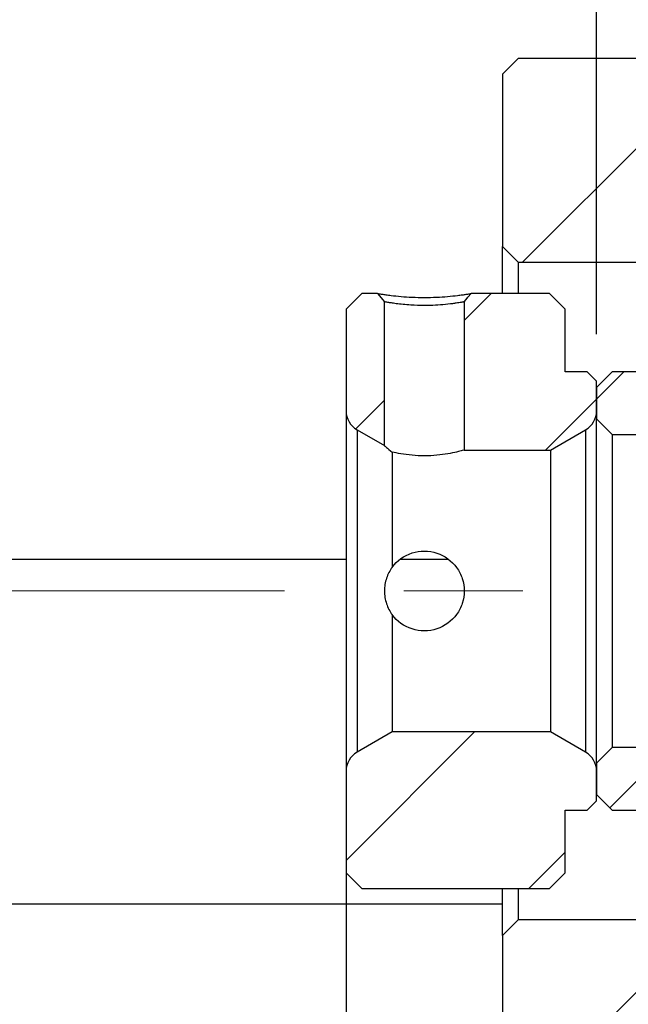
# Model space of a CAD drawing. Header units: millimetres. Extents: x 33 to 276, y 6 to 197.
# Tile 6 of 11: x 210 to 223, y 39 to 60. Entities that reach past the tile are written whole.
import ezdxf

# ---------------------------------------------------------------- set-up
doc = ezdxf.new("R2010")
doc.units = ezdxf.units.MM
doc.linetypes.add('CENTERX2', pattern=[20.32, 12.7, -2.54, 2.54, -2.54])
doc.layers.add('FORMAT', color=7, linetype='Continuous')
doc.styles.add('SLDTEXTSTYLE0', font='TXT', dxfattribs={"width": 0.75})
doc.dimstyles.new('SLDDIMSTYLE2', dxfattribs={"dimtxt": 3.5, "dimasz": 2.5, "dimexe": 0, "dimexo": 0.0625, "dimgap": 0.875, "dimtad": 1, "dimdec": 1, "dimlfac": 1.5, "dimrnd": 1e-09, "dimzin": 12, "dimdsep": 46, "dimtxsty": 'SLDTEXTSTYLE0', "dimsah": 1, "dimcen": 0.09, "dimadec": 0, "dimazin": 3, "dimtfac": 1, "dimtdec": 1, "dimtmove": 0, "dimatfit": 0, "dimfxl": 1, "dimfrac": 2, "dimtolj": 1, "dimtzin": 12, "dimarcsym": 0})

# ---------------------------------------------------------------- blocks, each defined once
blk = doc.blocks.new('_D_17')
at = {"layer": 'FORMAT', "color": 7}
for p, q in [((222.683, 53.439), (222.683, 63.641)), ((226.35, 57.306), (226.35, 63.641)), ((222.683, 62.641), (217.183, 62.641)), ((226.35, 62.641), (222.683, 62.641)), ((226.35, 62.641), (231.85, 62.641))]:
    blk.add_line(p, q, dxfattribs=at)
for points in [[(222.683, 62.641), (220.183, 62.891), (220.183, 62.391)], [(226.35, 62.641), (228.85, 62.391), (228.85, 62.891)]]:
    blk.add_solid(points, dxfattribs=at)
at = {"layer": 'FORMAT', "color": 7, "insert": (221.961, 67.153), "char_height": 3.5, "attachment_point": 1, "style": 'SLDTEXTSTYLE0'}
blk.add_mtext('5.5', dxfattribs=at)
blk = doc.blocks.new('_D_18')
at = {"layer": 'FORMAT', "color": 7}
for p, q in [((217.35, 50.809), (217.35, 26.999)), ((237.017, 38.306), (237.017, 26.999)), ((217.35, 27.999), (211.85, 27.999)), ((217.35, 27.999), (237.017, 27.999)), ((237.017, 27.999), (242.517, 27.999))]:
    blk.add_line(p, q, dxfattribs=at)
for points in [[(217.35, 27.999), (214.85, 28.249), (214.85, 27.749)], [(237.017, 27.999), (239.517, 27.749), (239.517, 28.249)]]:
    blk.add_solid(points, dxfattribs=at)
at = {"layer": 'FORMAT', "color": 7, "char_height": 3.5, "attachment_point": 1, "style": 'SLDTEXTSTYLE0'}
for s, insert in [('(', (220.437, 32.511)), (')', (231.209, 32.511)), ('29.5', (222.157, 32.511))]:
    blk.add_mtext(s, dxfattribs=dict(at, insert=insert))

msp = doc.modelspace()

# ---------------------------------------------------------------- hatches: boundary and pattern name
at = {"layer": 'FORMAT', "linetype": 'Continuous', "lineweight": 18}
h = msp.add_hatch(dxfattribs=at)
h.set_pattern_fill('ANSI31', color=256, style=0)
edge = h.paths.add_edge_path(flags=0)
edge.add_line((220.68322807, 55.30606061), (221.01656141, 54.97272727))
edge.add_line((221.01656141, 54.97272727), (226.01656141, 54.97272727))
edge.add_line((226.01656141, 54.97272727), (226.34989474, 55.30606061))
edge.add_line((226.34989474, 55.30606061), (226.34989474, 56.30606061))
edge.add_line((226.34989474, 56.30606061), (226.01656141, 56.63939394))
edge.add_line((226.01656141, 56.63939394), (225.28322807, 56.63939394))
edge.add_arc((225.28322807, 56.90606061), 0.26666667, 180, 270, ccw=False)
edge.add_line((225.01656141, 56.90606061), (225.01656141, 58.97272727))
edge.add_line((225.01656141, 58.97272727), (224.68322807, 59.30606061))
edge.add_line((224.68322807, 59.30606061), (221.01656141, 59.30606061))
edge.add_line((221.01656141, 59.30606061), (220.68322807, 58.97272727))
edge.add_line((220.68322807, 58.97272727), (220.68322807, 55.30606061))
h = msp.add_hatch(dxfattribs=at)
h.set_pattern_fill('ANSI31', color=256, style=0)
edge = h.paths.add_edge_path(flags=0)
edge.add_line((218.16656141, 54.12976855), (218.02109166, 54.30606061))
edge.add_line((218.02109166, 54.30606061), (217.68322807, 54.30606061))
edge.add_line((217.68322807, 54.30606061), (217.34989474, 53.97272727))
edge.add_line((217.34989474, 53.97272727), (217.34989474, 51.80882407))
edge.add_arc((217.81656141, 51.80882407), 0.46666667, 180, 240)
edge.add_line((217.58322807, 51.40467888), (218.16656141, 51.06789122))
edge.add_line((218.16656141, 51.06789122), (218.16656141, 54.12976855))
h = msp.add_hatch(dxfattribs=at)
h.set_pattern_fill('ANSI31', color=256, style=0)
edge = h.paths.add_edge_path(flags=0)
edge.add_line((222.01656141, 53.97272727), (221.68322807, 54.30606061))
edge.add_line((221.68322807, 54.30606061), (220.01202976, 54.30606061))
edge.add_line((220.01202999, 54.30606044), (219.86656041, 54.12976839))
edge.add_line((219.86656141, 54.12976843), (219.86656141, 50.97272727))
edge.add_line((219.86656141, 50.97272727), (221.70173261, 50.97272727))
edge.add_line((221.70173261, 50.97272727), (222.44989474, 51.40467888))
edge.add_arc((222.21656141, 51.80882407), 0.46666667, 300, 360)
edge.add_line((222.68322807, 51.80882407), (222.68322807, 52.43939394))
edge.add_line((222.68322807, 52.43939394), (222.48322807, 52.63939394))
edge.add_line((222.48322807, 52.63939394), (222.01656141, 52.63939394))
edge.add_line((222.01656141, 52.63939394), (222.01656141, 53.97272727))
h = msp.add_hatch(dxfattribs=at)
h.set_pattern_fill('ANSI31', color=256, style=0)
edge = h.paths.add_edge_path(flags=0)
edge.add_line((222.68322807, 51.63939394), (223.01656141, 51.30606061))
edge.add_line((223.01656141, 51.30606061), (226.01656141, 51.30606061))
edge.add_arc((226.01656141, 51.63939394), 0.33333333, 270, 360)
edge.add_line((226.34989474, 51.63939394), (226.34989474, 52.30606061))
edge.add_arc((226.01656141, 52.30606061), 0.33333333, 0, 90)
edge.add_line((226.01656141, 52.63939394), (223.01656141, 52.63939394))
edge.add_line((223.01656141, 52.63939394), (222.68322807, 52.30606061))
edge.add_line((222.68322807, 52.30606061), (222.68322807, 51.63939394))
h = msp.add_hatch(dxfattribs=at)
h.set_pattern_fill('ANSI31', color=256, style=0)
edge = h.paths.add_edge_path(flags=0)
edge.add_line((217.34989474, 41.97272727), (217.68322807, 41.63939394))
edge.add_line((217.68322807, 41.63939394), (221.68322807, 41.63939394))
edge.add_line((221.68322807, 41.63939394), (222.01656141, 41.97272727))
edge.add_line((222.01656141, 41.97272727), (222.01656141, 43.30606061))
edge.add_line((222.01656141, 43.30606061), (222.48322807, 43.30606061))
edge.add_line((222.48322807, 43.30606061), (222.68322807, 43.50606061))
edge.add_line((222.68322807, 43.50606061), (222.68322807, 44.13663048))
edge.add_arc((222.21656141, 44.13663048), 0.46666667, 360, 420)
edge.add_line((222.44989474, 44.54077567), (221.70173261, 44.97272727))
edge.add_line((221.70173261, 44.97272727), (218.3313902, 44.97272727))
edge.add_line((218.3313902, 44.97272727), (217.58322807, 44.54077567))
edge.add_arc((217.81656141, 44.13663048), 0.46666667, 120, 180)
edge.add_line((217.34989474, 44.13663048), (217.34989474, 41.97272727))
h = msp.add_hatch(dxfattribs=at)
h.set_pattern_fill('ANSI31', color=256, style=0)
edge = h.paths.add_edge_path(flags=0)
edge.add_line((223.01656141, 44.63939394), (222.68322807, 44.30606061))
edge.add_line((222.68322807, 44.30606061), (222.68322807, 43.63939394))
edge.add_line((222.68322807, 43.63939394), (223.01656141, 43.30606061))
edge.add_line((223.01656141, 43.30606061), (226.01656141, 43.30606061))
edge.add_arc((226.01656141, 43.63939394), 0.33333333, 270, 360)
edge.add_line((226.34989474, 43.63939394), (226.34989474, 44.30606061))
edge.add_arc((226.01656141, 44.30606061), 0.33333333, 360, 450)
edge.add_line((226.01656141, 44.63939394), (223.01656141, 44.63939394))
h = msp.add_hatch(dxfattribs=at)
h.set_pattern_fill('ANSI31', color=256, style=0)
edge = h.paths.add_edge_path(flags=0)
edge.add_line((221.01656141, 40.97272727), (220.68322807, 40.63939394))
edge.add_line((220.68322807, 40.63939394), (220.68322807, 36.97272727))
edge.add_line((220.68322807, 36.97272727), (221.01656141, 36.63939394))
edge.add_line((221.01656141, 36.63939394), (224.68322807, 36.63939394))
edge.add_line((224.68322807, 36.63939394), (225.01656141, 36.97272727))
edge.add_line((225.01656141, 36.97272727), (225.01656141, 39.03939394))
edge.add_arc((225.28322807, 39.03939394), 0.26666667, 90, 180, ccw=False)
edge.add_line((225.28322807, 39.30606061), (226.01656141, 39.30606061))
edge.add_line((226.01656141, 39.30606061), (226.34989474, 39.63939394))
edge.add_line((226.34989474, 39.63939394), (226.34989474, 40.63939394))
edge.add_line((226.34989474, 40.63939394), (226.01656141, 40.97272727))
edge.add_line((226.01656141, 40.97272727), (221.01656141, 40.97272727))

# ---------------------------------------------------------------- linework, layer by layer
at = {"color": 7, "linetype": 'Continuous', "lineweight": 25}
for p, q in [((220.6832285, 58.97272721), (221.01656127, 59.30606122)), ((224.68322791, 59.30606122), (221.01656127, 59.30606122)), ((220.6832285, 58.97272721), (220.6832285, 55.30606057)), ((221.01656127, 54.97272718), (220.6832285, 55.30606057)), ((220.6832285, 54.3060604), (220.6832285, 55.30606057)), ((221.01656127, 54.97272718), (226.01656146, 54.97272718)), ((221.01656127, 54.97272718), (221.01656127, 54.3060604)), ((217.34989462, 53.97272701), (217.68322863, 54.3060604)), ((218.02109135, 54.3060604), (217.68322863, 54.3060604)), ((218.02109135, 54.3060604), (218.16656145, 54.12976849)), ((221.68322804, 54.3060604), (220.01202929, 54.3060604)), ((221.68322804, 54.3060604), (222.01656081, 53.97272701)), ((218.16656145, 51.06789124), (218.16656145, 54.12976849)), ((219.86656167, 54.12976849), (219.86656167, 50.97272714)), ((217.34989462, 53.97272701), (217.34989462, 51.80882416)), ((222.01656081, 52.63939408), (222.01656081, 53.97272701)), ((222.48322792, 52.63939408), (222.01656081, 52.63939408)), ((222.48322792, 52.63939408), (222.68322759, 52.4393938)), ((222.68322759, 52.3060607), (223.01656159, 52.63939408)), ((226.01656146, 52.63939408), (223.01656159, 52.63939408)), ((222.68322759, 51.80882416), (222.68322759, 52.4393938)), ((222.68322759, 52.3060607), (222.68322759, 51.63939392)), ((217.34989462, 51.80882416), (217.34989462, 44.13663039)), ((222.68322759, 44.30606063), (222.68322759, 51.63939392)), ((223.01656159, 51.30606053), (222.68322759, 51.63939392)), ((217.58322818, 51.4046789), (218.16656145, 51.06789124)), ((217.58322818, 51.4046789), (217.58322818, 44.54077565)), ((221.7017328, 50.97272714), (222.44989527, 51.4046789)), ((222.44989527, 51.4046789), (222.44989527, 44.54077565)), ((223.01656159, 51.30606053), (223.01656159, 44.63939401)), ((223.01656159, 51.30606053), (226.01656146, 51.30606053)), ((219.86656167, 50.97272714), (221.7017328, 50.97272714)), ((221.7017328, 50.97272714), (221.7017328, 44.9727274)), ((218.33139065, 50.93025325), (218.33139065, 48.4757585)), ((217.34989462, 48.63939397), (195.68322875, 48.63939397)), ((219.52902429, 48.63939397), (218.50291046, 48.63939397)), ((218.33139065, 47.46969605), (218.33139065, 44.9727274)), ((218.33139065, 44.9727274), (217.58322818, 44.54077565)), ((221.7017328, 44.9727274), (218.33139065, 44.9727274)), ((222.44989527, 44.54077565), (221.7017328, 44.9727274)), ((222.68322759, 44.30606063), (223.01656159, 44.63939401)), ((226.01656146, 44.63939401), (223.01656159, 44.63939401)), ((222.68322759, 44.30606063), (222.68322759, 43.63939385)), ((217.34989462, 44.13663039), (217.34989462, 41.97272753)), ((222.68322759, 43.50606074), (222.68322759, 44.13663039)), ((223.01656159, 43.30606046), (222.68322759, 43.63939385)), ((222.68322759, 43.50606074), (222.48322792, 43.30606046)), ((222.01656081, 43.30606046), (222.48322792, 43.30606046)), ((222.01656081, 41.97272753), (222.01656081, 43.30606046)), ((223.01656159, 43.30606046), (226.01656146, 43.30606046)), ((217.68322863, 41.63939414), (217.34989462, 41.97272753)), ((222.01656081, 41.97272753), (221.68322804, 41.63939414)), ((217.68322863, 41.63939414), (221.68322804, 41.63939414)), ((220.6832285, 40.63939398), (220.6832285, 41.63939414)), ((221.01656127, 41.63939414), (221.01656127, 40.97272737)), ((220.6832285, 41.30606076), (191.68322561, 41.30606076)), ((220.6832285, 40.63939398), (221.01656127, 40.97272737)), ((226.01656146, 40.97272737), (221.01656127, 40.97272737)), ((220.6832285, 40.63939398), (220.6832285, 36.97272733))]:
    msp.add_line(p, q, dxfattribs=at)
at = {"color": 7, "linetype": 'Continuous', "lineweight": 25, "flags": 128}
msp.add_lwpolyline([(219.86656043, 54.12976849), (219.90617889, 54.17778189), (219.94579735, 54.22579468), (220.01203053, 54.3060604)], dxfattribs=at)
at = {"color": 7, "linetype": 'Continuous', "lineweight": 25}
for centre, start, end in [((217.81656141, 51.80882407), 180, 240), ((222.21656141, 51.80882407), 300, 0), ((217.81656141, 44.13663048), 120, 180), ((222.21656141, 44.13663048), 0, 60)]:
    msp.add_arc(centre, 0.46666667, start, end, dxfattribs=at)
for points, knots in [([(218.02109166, 54.30606061), (218.02180234, 54.30592963), (218.02320502, 54.30567113), (218.03442544, 54.30363397), (218.05239819, 54.30053984), (218.07773369, 54.29639567), (218.11027419, 54.29135428), (218.15005754, 54.28552565), (218.19705558, 54.27902722), (218.25128235, 54.27196525), (218.35094987, 54.25976708), (218.51078413, 54.24237317), (218.7548539, 54.22619152), (219.0164909, 54.22099639), (219.2781628, 54.22612632), (219.5221191, 54.24234554), (219.70059162, 54.26177152), (219.8273787, 54.27769431), (219.91040322, 54.2893597), (219.96917601, 54.2985164), (220.00554433, 54.3048246), (220.00984001, 54.30564328), (220.01202976, 54.30606061)], [0, 0, 0, 0, 0.0292151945, 0.057662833, 0.0855380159, 0.1130480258, 0.1404084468, 0.1678383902, 0.1955553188, 0.2237700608, 0.2526825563, 0.3367815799, 0.4171629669, 0.500124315, 0.5828539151, 0.6631982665, 0.7474786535, 0.7989671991, 0.848717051, 0.8979655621, 0.9479872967, 1, 1, 1, 1]), ([(219.86656141, 54.12976843), (219.86591227, 54.1295915), (219.86455649, 54.12922197), (219.8528961, 54.12656965), (219.83210552, 54.12242682), (219.79966168, 54.1166055), (219.75409123, 54.1091383), (219.69380311, 54.10010554), (219.58779368, 54.08476072), (219.42494642, 54.06664882), (219.21412459, 54.05267559), (218.9815779, 54.04605126), (218.6972711, 54.05818061), (218.45740197, 54.08255758), (218.31269449, 54.10396906), (218.24045973, 54.11528199), (218.19523944, 54.12343353), (218.17067571, 54.12866507), (218.16787886, 54.1294152), (218.16656141, 54.12976855)], [0, 0, 0, 0, 0.0282643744, 0.0590325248, 0.0923135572, 0.1281145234, 0.1664409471, 0.2072971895, 0.2506867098, 0.3480763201, 0.431326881, 0.5004767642, 0.6091792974, 0.7494506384, 0.8095044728, 0.8645745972, 0.9146703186, 0.9598053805, 1, 1, 1, 1]), ([(218.16656141, 51.06789122), (218.16656141, 51.06789122), (218.18239242, 51.05434491), (218.23986926, 51.00588839), (218.28149816, 50.97103057), (218.3313902, 50.9302532)], [0, 0, 0, 0, 0.5, 0.5, 1, 1, 1, 1]), ([(219.86656141, 50.97272727), (219.86656141, 50.97272727), (219.85223032, 50.96858156), (219.7972814, 50.95372108), (219.75609775, 50.94289054), (219.60051659, 50.90672234), (219.45066749, 50.87748975), (219.1127714, 50.84647975), (218.92560612, 50.84623849), (218.58535614, 50.87698826), (218.43701815, 50.90578233), (218.3313902, 50.9302532)], [0, 0, 0, 0, 0.125, 0.125, 0.25, 0.25, 0.5, 0.5, 0.75, 0.75, 1, 1, 1, 1]), ([(218.3313902, 48.4757585), (218.43672219, 48.61922962), (218.58595499, 48.72685099), (218.83977786, 48.80888138), (218.92930689, 48.82291693), (219.10747278, 48.82253368), (219.19725692, 48.80802849), (219.45027239, 48.72499767), (219.60071257, 48.61484586), (219.75605077, 48.40100019), (219.79730624, 48.3202482), (219.85215299, 48.15194779), (219.86654583, 48.06176908), (219.86657696, 47.88398312), (219.85225981, 47.79390691), (219.79733239, 47.62521437), (219.75615758, 47.54461075), (219.60059228, 47.3304244), (219.45074634, 47.22065756), (219.11283398, 47.10967629), (218.92565715, 47.10889929), (218.58537632, 47.21871017), (218.43702552, 47.32581177), (218.3313902, 47.46969605)], [0, 0, 0, 0, 0.125, 0.125, 0.1875, 0.1875, 0.25, 0.25, 0.375, 0.375, 0.4375, 0.4375, 0.5, 0.5, 0.5625, 0.5625, 0.625, 0.625, 0.75, 0.75, 0.875, 0.875, 1, 1, 1, 1]), ([(218.3313902, 48.4757585), (218.28156539, 48.40789288), (218.24007263, 48.3300192), (218.19688243, 48.20218197), (218.18577704, 48.15823845), (218.1706063, 48.06747445), (218.16660375, 48.02008671), (218.16647776, 47.88030687), (218.18226953, 47.78680217), (218.23975567, 47.6160987), (218.28142969, 47.53774649), (218.3313902, 47.46969605)], [0, 0, 0, 0, 0.25, 0.25, 0.375, 0.375, 0.5, 0.5, 0.75, 0.75, 1, 1, 1, 1])]:
    msp.add_open_spline(points, degree=3, knots=knots, dxfattribs=at)
at = {"layer": 'FORMAT', "color": 7, "linetype": 'CENTERX2', "lineweight": 18}
msp.add_line((183.01656141, 47.97272727), (244.97961611, 47.97272727), dxfattribs=at)

# ---------------------------------------------------------------- dimensions: what is measured, and where the dimension line sits
at = {"layer": 'FORMAT', "color": 7}
dim = msp.add_linear_dim(base=(222.68322807, 62.6411688), p1=(226.34989474, 56.30606061), p2=(222.68322807, 52.43939394), dimstyle='SLDDIMSTYLE2', dxfattribs=at)
dim.commit()
dim.dimension.update_dxf_attribs({"geometry": '_D_17', "text_midpoint": (225.19320244, 62.6411688), "dimtype": 160})
dim = msp.add_linear_dim(base=(237.01656141, 27.99895418), p1=(217.34989474, 51.80882407), p2=(237.01656141, 39.30606061), text='(<>)', dimstyle='SLDDIMSTYLE2', dxfattribs=at)
dim.commit()
dim.dimension.update_dxf_attribs({"geometry": '_D_18', "text_midpoint": (226.68312723, 27.99895418), "dimtype": 160})

doc.saveas('drawing.dxf')
